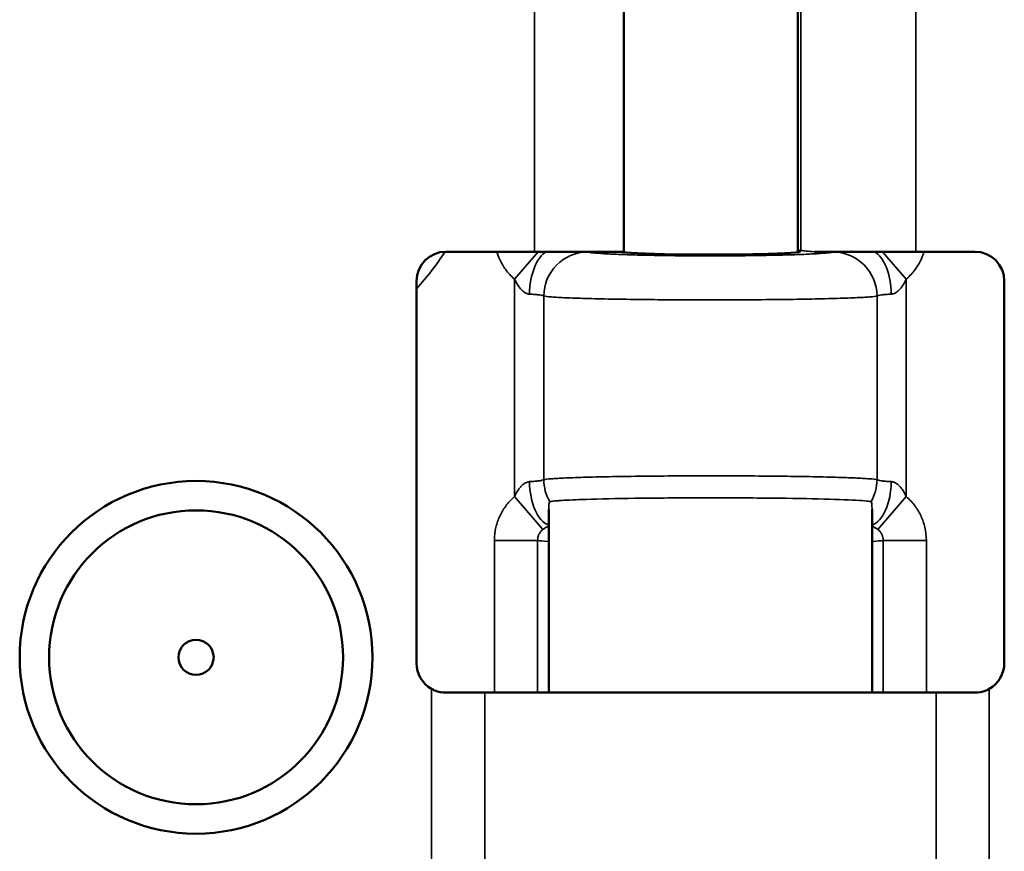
# Model space of a CAD drawing. Header units: millimetres. Extents: x 75 to 4764, y 75 to 3163.
# Tile 168 of 198: x 3180 to 3214, y 1881 to 1909. Entities that reach past the tile are written whole.
import ezdxf

# ---------------------------------------------------------------- set-up
doc = ezdxf.new("R2010")
doc.units = ezdxf.units.MM
doc.header["$LTSCALE"] = 15
doc.layers.add('Visible (ISO)', color=7, linetype='Continuous', lineweight=50)
doc.layers.add('Visible Narrow (ISO)', color=7, linetype='Continuous', lineweight=35)

msp = doc.modelspace()

# ---------------------------------------------------------------- linework, layer by layer
at = {"layer": 'Visible (ISO)'}
for p, q in [((3206.767, 1911.89), (3206.767, 1901.322)), ((3200.847, 1901.338), (3200.847, 1910.838)), ((3197.811, 1901.338), (3194.797, 1901.338)), ((3197.811, 1901.338), (3200.847, 1901.338)), ((3200.827, 1901.338), (3200.827, 1901.322)), ((3207.34, 1901.338), (3210.788, 1901.338)), ((3212.797, 1901.338), (3210.788, 1901.338)), ((3193.797, 1887.338), (3193.797, 1900.338)), ((3213.797, 1900.338), (3213.797, 1887.338)), ((3198.297, 1892.573), (3198.297, 1886.338)), ((3209.297, 1892.573), (3209.297, 1886.338)), ((3194.797, 1886.338), (3196.117, 1886.338)), ((3196.117, 1886.338), (3211.477, 1886.338)), ((3211.477, 1886.338), (3212.797, 1886.338))]:
    msp.add_line(p, q, dxfattribs=at)
for radius in [6, 5, 0.6]:
    msp.add_circle((3186.297, 1887.538), radius, dxfattribs=at)
for centre, start, end in [((3194.797, 1900.338), 90, 180), ((3212.797, 1900.338), 0, 90), ((3194.797, 1887.338), 180, 240.8674), ((3212.797, 1887.338), 299.1326, 0)]:
    msp.add_arc(centre, 1, start, end, dxfattribs=at)
msp.add_ellipse((3203.797, 1901.346), major_axis=(-3.05, 0), ratio=0.034921, start_param=0.0748, end_param=3.371136, dxfattribs=at)
for points, knots in [([(3194.797, 1886.338), (3194.674, 1886.338), (3194.54, 1886.363), (3194.38, 1886.429), (3194.344, 1886.446), (3194.31, 1886.465)], [-0.15171739, -0.15171739, -0.15171739, -0.15171739, -0.11366298, -0.11366298, -0.10244694, -0.10244694, -0.10244694, -0.10244694]), ([(3213.284, 1886.465), (3213.248, 1886.445), (3213.212, 1886.428), (3213.051, 1886.362), (3212.919, 1886.338), (3212.797, 1886.338)], [-0.21263415, -0.21263415, -0.21263415, -0.21263415, -0.20112911, -0.20112911, -0.16339069, -0.16339069, -0.16339069, -0.16339069])]:
    msp.add_open_spline(points, degree=3, knots=knots, dxfattribs=at)
at = {"layer": 'Visible Narrow (ISO)'}
for p, q in [((3210.788, 1910.967), (3210.788, 1901.338)), ((3197.811, 1901.338), (3197.811, 1910.838)), ((3206.877, 1910.838), (3206.877, 1901.38)), ((3197.939, 1901.338), (3197.133, 1900.405)), ((3210.46, 1900.405), (3209.654, 1901.338)), ((3197.133, 1900.405), (3197.133, 1893.007)), ((3210.46, 1900.405), (3210.46, 1893.007)), ((3198.128, 1899.83), (3198.128, 1893.582)), ((3209.466, 1899.83), (3209.466, 1893.582)), ((3197.133, 1893.007), (3198.1, 1891.887)), ((3209.494, 1891.887), (3210.46, 1893.007)), ((3196.448, 1886.338), (3196.448, 1891.516)), ((3197.918, 1891.516), (3196.448, 1891.516)), ((3197.918, 1886.338), (3197.918, 1891.516)), ((3209.676, 1891.516), (3209.676, 1886.338)), ((3209.676, 1891.516), (3211.145, 1891.516)), ((3211.145, 1891.516), (3211.145, 1886.338)), ((3194.31, 1880.338), (3194.31, 1886.465)), ((3213.284, 1886.465), (3213.284, 1880.338)), ((3196.117, 1886.338), (3196.117, 1880.338)), ((3211.477, 1880.338), (3211.477, 1886.338))]:
    msp.add_line(p, q, dxfattribs=at)
msp.add_arc((3186.297, 1906.906), 10.141, 317.6975, 326.6964, dxfattribs=at)
for centre, major_axis, ratio, start_param, end_param in [((3198.404, 1899.896), (0.031, 1.5), 0.508326, 0.28838, 1.581271), ((3199.62, 1899.83), (0.473, 1.423), 0.993928, 0.322749, 1.889902), ((3203.797, 1901.357), (3.15, 0), 0.034921, 0.21136, 0.339693), ((3210.788, 1901.409), (-4, 0), 0.034921, 0.21136, 0.53168), ((3207.974, 1899.83), (-0.473, 1.423), 0.993928, 4.393283, 5.960437), ((3209.189, 1899.896), (-0.031, 1.5), 0.508326, 4.701911, 5.994803), ((3198.404, 1893.516), (0.031, -1.5), 0.508327, 4.701911, 6.101034), ((3199.62, 1893.582), (0.473, -1.423), 0.993928, 4.393283, 4.915683), ((3207.974, 1893.582), (-0.473, -1.423), 0.993928, 1.367502, 1.889902), ((3209.189, 1893.516), (-0.031, -1.5), 0.508326, 0.182142, 1.581273)]:
    msp.add_ellipse(centre, major_axis=major_axis, ratio=ratio, start_param=start_param, end_param=end_param, dxfattribs=at)
for points, knots in [([(3197.133, 1900.405), (3197.015, 1900.507), (3196.916, 1900.617), (3196.833, 1900.729), (3196.751, 1900.84), (3196.685, 1900.954), (3196.63, 1901.072), (3196.59, 1901.157), (3196.557, 1901.245), (3196.529, 1901.338)], [0, 0, 0, 0, 0.25, 0.25, 0.25, 0.5, 0.5, 0.5, 0.6804772, 0.6804772, 0.6804772, 0.6804772]), ([(3207.974, 1901.329), (3207.942, 1901.318), (3207.877, 1901.308), (3207.785, 1901.298), (3207.692, 1901.289), (3207.572, 1901.279), (3207.425, 1901.271), (3207.277, 1901.262), (3207.103, 1901.253), (3206.906, 1901.246), (3206.709, 1901.238), (3206.49, 1901.231), (3206.252, 1901.225), (3206.014, 1901.22), (3205.759, 1901.214), (3205.491, 1901.21), (3205.223, 1901.206), (3204.943, 1901.203), (3204.656, 1901.201), (3204.37, 1901.199), (3204.077, 1901.198), (3203.784, 1901.198), (3203.491, 1901.198), (3203.198, 1901.199), (3202.912, 1901.201), (3202.626, 1901.203), (3202.346, 1901.206), (3202.079, 1901.211), (3201.812, 1901.215), (3201.558, 1901.22), (3201.321, 1901.226), (3201.083, 1901.232), (3200.862, 1901.239), (3200.669, 1901.247), (3200.477, 1901.254), (3200.313, 1901.262), (3200.172, 1901.27), (3200.03, 1901.279), (3199.91, 1901.288), (3199.816, 1901.298), (3199.722, 1901.307), (3199.654, 1901.318), (3199.62, 1901.329)], [0, 0, 0, 0, 0.071429, 0.071429, 0.071429, 0.142857, 0.142857, 0.142857, 0.214286, 0.214286, 0.214286, 0.285714, 0.285714, 0.285714, 0.357143, 0.357143, 0.357143, 0.428571, 0.428571, 0.428571, 0.5, 0.5, 0.5, 0.571429, 0.571429, 0.571429, 0.642857, 0.642857, 0.642857, 0.714286, 0.714286, 0.714286, 0.785714, 0.785714, 0.785714, 0.857143, 0.857143, 0.857143, 0.928571, 0.928571, 0.928571, 1, 1, 1, 1]), ([(3211.064, 1901.338), (3211.037, 1901.244), (3211.003, 1901.156), (3210.963, 1901.071), (3210.909, 1900.953), (3210.843, 1900.841), (3210.761, 1900.73), (3210.679, 1900.618), (3210.579, 1900.508), (3210.46, 1900.405)], [0.3193834, 0.3193834, 0.3193834, 0.3193834, 0.5, 0.5, 0.5, 0.75, 0.75, 0.75, 1, 1, 1, 1]), ([(3197.642, 1899.896), (3197.623, 1899.897), (3197.604, 1899.9), (3197.584, 1899.905), (3197.564, 1899.91), (3197.544, 1899.918), (3197.522, 1899.928), (3197.5, 1899.939), (3197.476, 1899.952), (3197.451, 1899.97), (3197.427, 1899.988), (3197.401, 1900.01), (3197.374, 1900.037), (3197.348, 1900.063), (3197.321, 1900.094), (3197.294, 1900.13), (3197.267, 1900.166), (3197.24, 1900.207), (3197.213, 1900.253), (3197.186, 1900.298), (3197.159, 1900.349), (3197.133, 1900.405)], [0, 0, 0, 0, 0.142857, 0.142857, 0.142857, 0.285714, 0.285714, 0.285714, 0.428571, 0.428571, 0.428571, 0.571429, 0.571429, 0.571429, 0.714286, 0.714286, 0.714286, 0.857143, 0.857143, 0.857143, 1, 1, 1, 1]), ([(3210.46, 1900.405), (3210.445, 1900.373), (3210.43, 1900.343), (3210.415, 1900.313), (3210.399, 1900.284), (3210.383, 1900.255), (3210.366, 1900.228), (3210.349, 1900.2), (3210.331, 1900.174), (3210.313, 1900.149), (3210.295, 1900.124), (3210.277, 1900.101), (3210.258, 1900.079), (3210.24, 1900.057), (3210.22, 1900.037), (3210.201, 1900.019), (3210.182, 1900.001), (3210.162, 1899.985), (3210.142, 1899.97), (3210.123, 1899.956), (3210.103, 1899.944), (3210.082, 1899.933), (3210.062, 1899.923), (3210.041, 1899.914), (3210.019, 1899.908), (3209.997, 1899.901), (3209.975, 1899.897), (3209.952, 1899.896)], [0, 0, 0, 0, 0.111111, 0.111111, 0.111111, 0.222222, 0.222222, 0.222222, 0.333333, 0.333333, 0.333333, 0.444444, 0.444444, 0.444444, 0.555556, 0.555556, 0.555556, 0.666667, 0.666667, 0.666667, 0.777778, 0.777778, 0.777778, 0.888889, 0.888889, 0.888889, 1, 1, 1, 1]), ([(3198.128, 1899.83), (3198.12, 1899.836), (3198.105, 1899.843), (3198.081, 1899.849), (3198.058, 1899.855), (3198.026, 1899.861), (3197.985, 1899.867), (3197.945, 1899.872), (3197.894, 1899.878), (3197.836, 1899.883), (3197.778, 1899.888), (3197.713, 1899.892), (3197.642, 1899.896)], [0, 0, 0, 0, 0.25, 0.25, 0.25, 0.5, 0.5, 0.5, 0.75, 0.75, 0.75, 0.9999884, 0.9999884, 0.9999884, 0.9999884]), ([(3209.466, 1899.83), (3209.422, 1899.82), (3209.335, 1899.809), (3209.209, 1899.799), (3209.083, 1899.79), (3208.92, 1899.78), (3208.72, 1899.772), (3208.521, 1899.763), (3208.284, 1899.754), (3208.016, 1899.747), (3207.749, 1899.739), (3207.451, 1899.732), (3207.129, 1899.726), (3206.807, 1899.72), (3206.46, 1899.715), (3206.096, 1899.711), (3205.732, 1899.707), (3205.352, 1899.704), (3204.963, 1899.702), (3204.574, 1899.7), (3204.177, 1899.699), (3203.779, 1899.699), (3203.382, 1899.699), (3202.985, 1899.7), (3202.596, 1899.702), (3202.207, 1899.704), (3201.827, 1899.707), (3201.465, 1899.712), (3201.103, 1899.716), (3200.759, 1899.721), (3200.436, 1899.727), (3200.113, 1899.733), (3199.813, 1899.74), (3199.552, 1899.748), (3199.291, 1899.755), (3199.069, 1899.763), (3198.877, 1899.771), (3198.685, 1899.78), (3198.523, 1899.789), (3198.395, 1899.799), (3198.267, 1899.808), (3198.173, 1899.819), (3198.128, 1899.83)], [0, 0, 0, 0, 0.071429, 0.071429, 0.071429, 0.142857, 0.142857, 0.142857, 0.214286, 0.214286, 0.214286, 0.285714, 0.285714, 0.285714, 0.357143, 0.357143, 0.357143, 0.428571, 0.428571, 0.428571, 0.5, 0.5, 0.5, 0.571429, 0.571429, 0.571429, 0.642857, 0.642857, 0.642857, 0.714286, 0.714286, 0.714286, 0.785714, 0.785714, 0.785714, 0.857143, 0.857143, 0.857143, 0.928571, 0.928571, 0.928571, 1, 1, 1, 1]), ([(3209.952, 1899.896), (3209.887, 1899.893), (3209.826, 1899.889), (3209.771, 1899.884), (3209.717, 1899.88), (3209.669, 1899.875), (3209.627, 1899.869), (3209.584, 1899.864), (3209.547, 1899.857), (3209.52, 1899.851), (3209.492, 1899.844), (3209.474, 1899.837), (3209.466, 1899.83)], [0.0000072, 0.0000072, 0.0000072, 0.0000072, 0.25, 0.25, 0.25, 0.5, 0.5, 0.5, 0.75, 0.75, 0.75, 1, 1, 1, 1]), ([(3197.133, 1893.007), (3197.158, 1893.06), (3197.183, 1893.108), (3197.208, 1893.152), (3197.233, 1893.195), (3197.259, 1893.234), (3197.284, 1893.269), (3197.31, 1893.304), (3197.336, 1893.335), (3197.361, 1893.361), (3197.386, 1893.388), (3197.41, 1893.41), (3197.434, 1893.428), (3197.457, 1893.447), (3197.48, 1893.462), (3197.502, 1893.474), (3197.524, 1893.486), (3197.546, 1893.496), (3197.57, 1893.503), (3197.593, 1893.51), (3197.617, 1893.515), (3197.642, 1893.516)], [0, 0, 0, 0, 0.142857, 0.142857, 0.142857, 0.285714, 0.285714, 0.285714, 0.428571, 0.428571, 0.428571, 0.571429, 0.571429, 0.571429, 0.714286, 0.714286, 0.714286, 0.857143, 0.857143, 0.857143, 1, 1, 1, 1]), ([(3197.642, 1893.516), (3197.706, 1893.519), (3197.767, 1893.523), (3197.82, 1893.528), (3197.874, 1893.532), (3197.921, 1893.537), (3197.964, 1893.542), (3198.007, 1893.548), (3198.044, 1893.554), (3198.072, 1893.561), (3198.1, 1893.568), (3198.119, 1893.575), (3198.128, 1893.582)], [0.0000066, 0.0000066, 0.0000066, 0.0000066, 0.25, 0.25, 0.25, 0.5, 0.5, 0.5, 0.75, 0.75, 0.75, 1, 1, 1, 1]), ([(3198.128, 1893.582), (3198.171, 1893.593), (3198.259, 1893.603), (3198.385, 1893.613), (3198.511, 1893.622), (3198.675, 1893.632), (3198.875, 1893.641), (3199.075, 1893.649), (3199.312, 1893.658), (3199.58, 1893.665), (3199.848, 1893.673), (3200.146, 1893.68), (3200.469, 1893.686), (3200.792, 1893.692), (3201.139, 1893.697), (3201.504, 1893.701), (3201.868, 1893.705), (3202.249, 1893.708), (3202.638, 1893.71), (3203.028, 1893.712), (3203.426, 1893.713), (3203.823, 1893.713), (3204.221, 1893.713), (3204.619, 1893.712), (3205.007, 1893.71), (3205.396, 1893.708), (3205.777, 1893.705), (3206.139, 1893.7), (3206.501, 1893.696), (3206.845, 1893.691), (3207.168, 1893.685), (3207.49, 1893.679), (3207.791, 1893.672), (3208.051, 1893.664), (3208.311, 1893.657), (3208.532, 1893.649), (3208.722, 1893.64), (3208.913, 1893.632), (3209.073, 1893.623), (3209.2, 1893.613), (3209.327, 1893.604), (3209.42, 1893.593), (3209.466, 1893.582)], [0, 0, 0, 0, 0.071429, 0.071429, 0.071429, 0.142857, 0.142857, 0.142857, 0.214286, 0.214286, 0.214286, 0.285714, 0.285714, 0.285714, 0.357143, 0.357143, 0.357143, 0.428571, 0.428571, 0.428571, 0.5, 0.5, 0.5, 0.571429, 0.571429, 0.571429, 0.642857, 0.642857, 0.642857, 0.714286, 0.714286, 0.714286, 0.785714, 0.785714, 0.785714, 0.857143, 0.857143, 0.857143, 0.928571, 0.928571, 0.928571, 1, 1, 1, 1]), ([(3209.466, 1893.582), (3209.473, 1893.576), (3209.489, 1893.569), (3209.513, 1893.563), (3209.537, 1893.557), (3209.57, 1893.551), (3209.611, 1893.545), (3209.652, 1893.539), (3209.703, 1893.534), (3209.76, 1893.529), (3209.818, 1893.524), (3209.882, 1893.519), (3209.952, 1893.516)], [0, 0, 0, 0, 0.25, 0.25, 0.25, 0.5, 0.5, 0.5, 0.75, 0.75, 0.75, 0.9999986, 0.9999986, 0.9999986, 0.9999986]), ([(3209.952, 1893.516), (3209.968, 1893.515), (3209.985, 1893.513), (3210.002, 1893.509), (3210.019, 1893.505), (3210.036, 1893.499), (3210.054, 1893.492), (3210.072, 1893.485), (3210.09, 1893.475), (3210.108, 1893.464), (3210.127, 1893.453), (3210.145, 1893.44), (3210.163, 1893.426), (3210.181, 1893.411), (3210.199, 1893.395), (3210.216, 1893.378), (3210.234, 1893.361), (3210.251, 1893.342), (3210.268, 1893.322), (3210.284, 1893.302), (3210.301, 1893.281), (3210.317, 1893.258), (3210.333, 1893.236), (3210.349, 1893.212), (3210.365, 1893.186), (3210.38, 1893.161), (3210.396, 1893.133), (3210.412, 1893.104), (3210.428, 1893.074), (3210.444, 1893.042), (3210.46, 1893.007)], [0, 0, 0, 0, 0.1, 0.1, 0.1, 0.2, 0.2, 0.2, 0.3, 0.3, 0.3, 0.4, 0.4, 0.4, 0.5, 0.5, 0.5, 0.6, 0.6, 0.6, 0.7, 0.7, 0.7, 0.8, 0.8, 0.8, 0.9, 0.9, 0.9, 1, 1, 1, 1]), ([(3196.448, 1891.516), (3196.448, 1891.676), (3196.468, 1891.826), (3196.5, 1891.963), (3196.532, 1892.099), (3196.576, 1892.223), (3196.63, 1892.341), (3196.685, 1892.459), (3196.75, 1892.571), (3196.833, 1892.682), (3196.915, 1892.794), (3197.014, 1892.904), (3197.133, 1893.007)], [0.0000003, 0.0000003, 0.0000003, 0.0000003, 0.25, 0.25, 0.25, 0.5, 0.5, 0.5, 0.75, 0.75, 0.75, 0.9999999, 0.9999999, 0.9999999, 0.9999999]), ([(3198.297, 1892.573), (3198.297, 1892.581), (3198.297, 1892.589), (3198.298, 1892.682), (3198.303, 1892.746), (3198.315, 1892.816), (3198.322, 1892.832), (3198.33, 1892.834)], [-0.05540098, -0.05540098, -0.05540098, -0.05540098, -0.05273894, -0.05273894, -0.02214849, -0.02214849, 0, 0, 0, 0]), ([(3198.33, 1892.834), (3198.352, 1892.839), (3198.385, 1892.845), (3198.473, 1892.855), (3198.527, 1892.86), (3198.636, 1892.869), (3198.684, 1892.872), (3198.948, 1892.889), (3199.23, 1892.901), (3200.034, 1892.927), (3200.596, 1892.939), (3201.862, 1892.957), (3202.555, 1892.962), (3203.98, 1892.966), (3204.699, 1892.964), (3206.07, 1892.953), (3206.709, 1892.944), (3207.82, 1892.92), (3208.283, 1892.905), (3208.969, 1892.871), (3209.186, 1892.853), (3209.264, 1892.834)], [-1.612018, -1.612018, -1.612018, -1.612018, -1.551491, -1.551491, -1.49095, -1.49095, -1.450617, -1.450617, -1.289129, -1.289129, -1.074301, -1.074301, -0.859572, -0.859572, -0.644834, -0.644834, -0.430022, -0.430022, -0.215114, -0.215114, 0, 0, 0, 0]), ([(3209.264, 1892.834), (3209.27, 1892.832), (3209.275, 1892.823), (3209.284, 1892.789), (3209.288, 1892.764), (3209.294, 1892.692), (3209.297, 1892.635), (3209.297, 1892.573)], [-0.16940857, -0.16940857, -0.16940857, -0.16940857, -0.15388839, -0.15388839, -0.13721373, -0.13721373, -0.11051273, -0.11051273, -0.11051273, -0.11051273]), ([(3210.46, 1893.007), (3210.579, 1892.905), (3210.678, 1892.795), (3210.76, 1892.683), (3210.843, 1892.572), (3210.909, 1892.458), (3210.964, 1892.34), (3211.018, 1892.222), (3211.062, 1892.099), (3211.094, 1891.963), (3211.125, 1891.826), (3211.145, 1891.677), (3211.145, 1891.516)], [0, 0, 0, 0, 0.25, 0.25, 0.25, 0.5, 0.5, 0.5, 0.75, 0.75, 0.75, 1, 1, 1, 1]), ([(3197.918, 1891.516), (3197.917, 1891.556), (3197.922, 1891.594), (3197.93, 1891.628), (3197.939, 1891.662), (3197.95, 1891.693), (3197.964, 1891.723), (3197.979, 1891.752), (3197.996, 1891.78), (3198.018, 1891.807), (3198.041, 1891.835), (3198.068, 1891.862), (3198.1, 1891.887)], [0.0000001, 0.0000001, 0.0000001, 0.0000001, 0.25, 0.25, 0.25, 0.5, 0.5, 0.5, 0.75, 0.75, 0.75, 1, 1, 1, 1]), ([(3198.1, 1891.887), (3198.117, 1891.9), (3198.134, 1891.912), (3198.15, 1891.923), (3198.167, 1891.934), (3198.184, 1891.943), (3198.2, 1891.952), (3198.217, 1891.961), (3198.233, 1891.968), (3198.248, 1891.975), (3198.264, 1891.982), (3198.279, 1891.987), (3198.292, 1891.992), (3198.294, 1891.992), (3198.295, 1891.993), (3198.297, 1891.993)], [0.000001, 0.000001, 0.000001, 0.000001, 0.1428571, 0.1428571, 0.1428571, 0.2857143, 0.2857143, 0.2857143, 0.4285714, 0.4285714, 0.4285714, 0.5714286, 0.5714286, 0.5714286, 0.5865772, 0.5865772, 0.5865772, 0.5865772]), ([(3209.297, 1891.993), (3209.299, 1891.993), (3209.301, 1891.992), (3209.303, 1891.991), (3209.314, 1891.988), (3209.324, 1891.984), (3209.335, 1891.979), (3209.346, 1891.975), (3209.356, 1891.97), (3209.367, 1891.965), (3209.377, 1891.96), (3209.388, 1891.955), (3209.398, 1891.949), (3209.409, 1891.944), (3209.419, 1891.938), (3209.429, 1891.931), (3209.44, 1891.925), (3209.45, 1891.918), (3209.461, 1891.911), (3209.472, 1891.904), (3209.483, 1891.896), (3209.494, 1891.887)], [0.3802796, 0.3802796, 0.3802796, 0.3802796, 0.4, 0.4, 0.4, 0.5, 0.5, 0.5, 0.6, 0.6, 0.6, 0.7, 0.7, 0.7, 0.8, 0.8, 0.8, 0.9, 0.9, 0.9, 0.9999986, 0.9999986, 0.9999986, 0.9999986]), ([(3209.494, 1891.887), (3209.525, 1891.863), (3209.553, 1891.835), (3209.575, 1891.807), (3209.597, 1891.78), (3209.615, 1891.752), (3209.629, 1891.722), (3209.644, 1891.693), (3209.655, 1891.662), (3209.663, 1891.628), (3209.671, 1891.594), (3209.676, 1891.556), (3209.676, 1891.516)], [0, 0, 0, 0, 0.25, 0.25, 0.25, 0.5, 0.5, 0.5, 0.75, 0.75, 0.75, 0.9999989, 0.9999989, 0.9999989, 0.9999989]), ([(3198.297, 1891.478), (3198.285, 1891.479), (3198.12, 1891.491), (3197.996, 1891.504), (3197.918, 1891.516)], [0.92334496, 0.92334496, 0.92334496, 0.92334496, 0.92857143, 1, 1, 1, 1]), ([(3209.676, 1891.516), (3209.597, 1891.504), (3209.473, 1891.491), (3209.308, 1891.479), (3209.297, 1891.478)], [0, 0, 0, 0, 0.07142857, 0.07670126, 0.07670126, 0.07670126, 0.07670126])]:
    msp.add_open_spline(points, degree=3, knots=knots, dxfattribs=at)
for points in [[(3199.62, 1901.329), (3199.61, 1901.332), (3199.596, 1901.335), (3199.578, 1901.338)], [(3208.015, 1901.338), (3207.997, 1901.335), (3207.983, 1901.332), (3207.974, 1901.329)]]:
    msp.add_open_spline(points, degree=3, dxfattribs=at)

doc.saveas('drawing.dxf')
